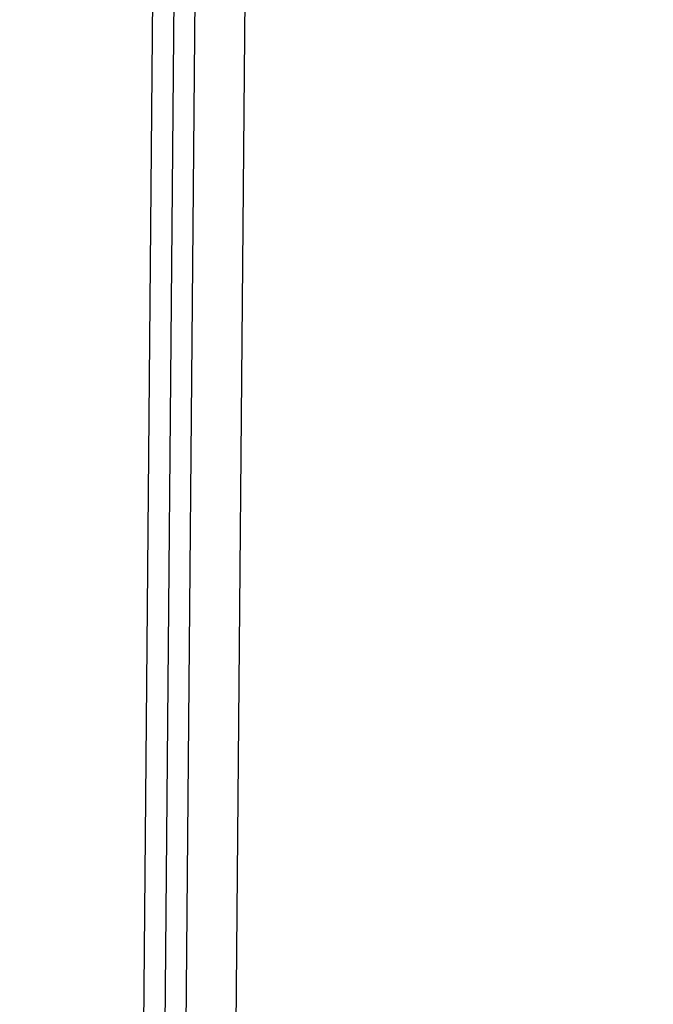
# Model space of a CAD drawing. Header units: inches. Extents: x 0 to 22, y 0 to 17.
# Tile 14 of 85: x 3.8 to 4.4, y 6.8 to 7.8. Entities that reach past the tile are written whole.
import ezdxf

# ---------------------------------------------------------------- set-up
doc = ezdxf.new("R2010")
doc.units = ezdxf.units.IN
doc.header["$LTSCALE"] = 1.21
doc.header["$MEASUREMENT"] = 0
doc.layers.get('0').update_dxf_attribs({"linetype": 'CONTINUOUS'})
doc.layers.add('DIMENSIONS', color=7, linetype='CONTINUOUS')
doc.styles.get("Standard").update_dxf_attribs({"font": 'txt', "width": 0.8})
doc.dimstyles.new('DIMSTYLE_2', dxfattribs={"dimtxt": 0.125, "dimasz": 0.18, "dimexe": 0.18, "dimexo": 0.0625, "dimgap": 0.09, "dimtad": 0, "dimtih": 1, "dimtoh": 1, "dimdec": 3, "dimzin": 4, "dimdsep": 46, "dimtxsty": 'STANDARD', "dimblk": '_FILLED', "dimblk1": '_FILLED', "dimblk2": '_FILLED', "dimcen": 0.09, "dimadec": 0, "dimazin": 0, "dimtp": 0.01, "dimtm": 0.01, "dimtfac": 1, "dimtdec": 3, "dimtofl": 0, "dimtmove": 0, "dimatfit": 3, "dimldrblk": '_FILLED', "dimfxl": 1, "dimtolj": 1, "dimtzin": 4, "dimarcsym": 0})

# ---------------------------------------------------------------- blocks, each defined once
blk = doc.blocks.new('_FILLED')
at = {"color": 0, "linetype": 'BYBLOCK'}
blk.add_solid([(0, 0), (-1, 0.1736), (-1, -0.1736)], dxfattribs=at)
blk = doc.blocks.new('*D10')
at = {"layer": 'DIMENSIONS', "color": 2, "linetype": 'CONTINUOUS'}
for p, q in [((4.04385, 10.09126), (5.35092, 10.09126)), ((5.22592, 10.09126), (5.22592, 7.84404)), ((5.22592, 5.03258), (5.22592, 7.59404)), ((3.54125, 5.03258), (5.35092, 5.03258))]:
    blk.add_line(p, q, dxfattribs=at)
at = {"layer": 'DIMENSIONS', "color": 2, "linetype": 'CONTINUOUS', "xscale": 0.18, "yscale": 0.18, "zscale": 0.18}
for p, rotation in [((5.22592, 10.09126), 90), ((5.22592, 5.03258), 270)]:
    blk.add_blockref('_FILLED', p, dxfattribs=dict(at, rotation=rotation))
at = {"layer": 'DIMENSIONS', "color": 2, "linetype": 'CONTINUOUS', "width": 0.8}
for s, p in [('[', (5.13842, 7.65654)), (']', (5.83842, 7.65654)), ('5.059', (4.51342, 7.65654)), ('128.49', (5.23842, 7.65654))]:
    blk.add_text(s, height=0.125, dxfattribs=at).set_placement(p)

msp = doc.modelspace()

# ---------------------------------------------------------------- linework, layer by layer
at = {"color": 7, "linetype": 'CONTINUOUS'}
for p, q in [((3.98951, 5.34567), (4.03048, 10.04083)), ((3.91963, 5.36072), (3.95804, 9.76148)), ((3.90082, 5.61136), (3.93485, 9.51121))]:
    msp.add_line(p, q, dxfattribs=at)
at = {"color": 9, "linetype": 'CONTINUOUS'}
msp.add_line((3.97893, 9.81357), (3.93961, 5.30827), dxfattribs=at)

# ---------------------------------------------------------------- dimensions: what is measured, and where the dimension line sits
at = {"layer": 'DIMENSIONS', "color": 2, "linetype": 'CONTINUOUS'}
dim = msp.add_linear_dim(base=(5.22592, 5.03258), p1=(4.04385, 10.09126), p2=(3.54125, 5.03258), angle=270, dimstyle='DIMSTYLE_2', dxfattribs=at)
dim.commit()
dim.dimension.update_dxf_attribs({"geometry": '*D10', "text_midpoint": (5.22592, 7.71904), "dimtype": 160})

doc.saveas('drawing.dxf')
